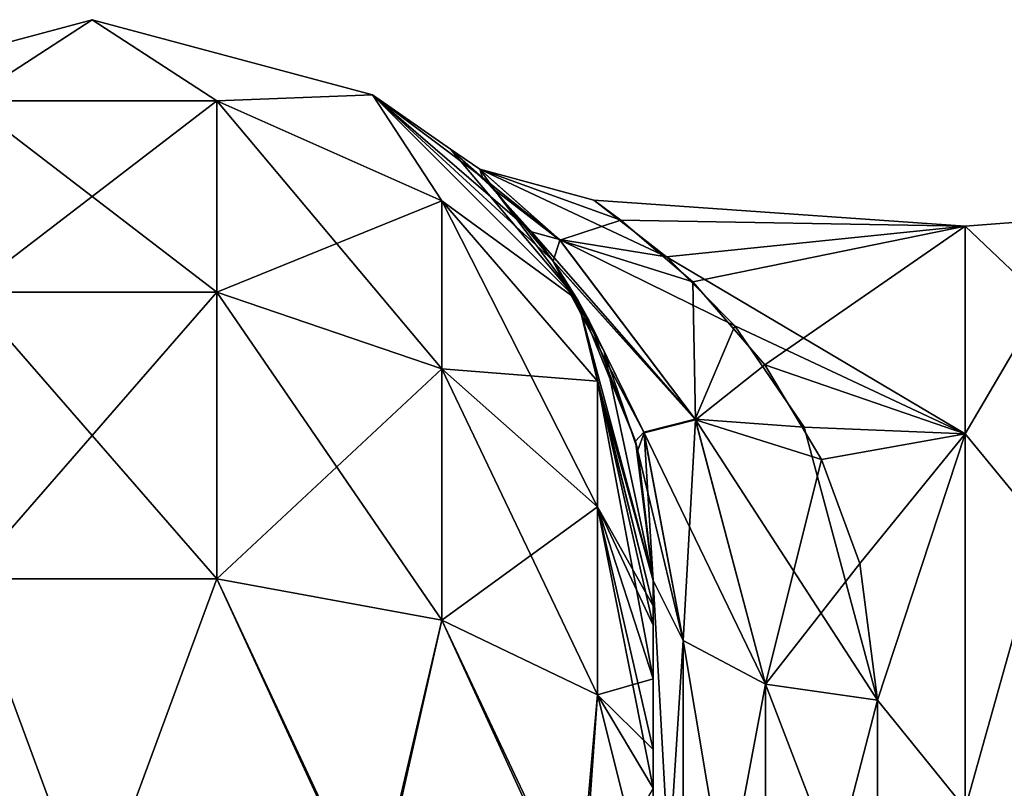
# Model space of a CAD drawing. Extents: x -23 to 470, y -1800 to 0.
# Tile 168 of 256: x 21 to 43, y -17 to 0. Entities that reach past the tile are written whole.
import ezdxf

# ---------------------------------------------------------------- set-up
doc = ezdxf.new("R2010")
doc.units = 0
doc.header["$LTSCALE"] = 17.087905
for name, color, linetype in [('613', 7, 'CONTINUOUS'), ('616', 7, 'CONTINUOUS'), ('631', 7, 'CONTINUOUS'), ('632', 7, 'CONTINUOUS'), ('635', 7, 'CONTINUOUS'), ('660', 7, 'CONTINUOUS'), ('661', 7, 'CONTINUOUS'), ('662', 7, 'CONTINUOUS'), ('671', 7, 'CONTINUOUS')]:
    doc.layers.add(name, color=color, linetype=linetype)

msp = doc.modelspace()

# ---------------------------------------------------------------- linework, layer by layer
at = {"layer": '613', "linetype": 'CONTINUOUS'}
for points in [[(35.55, -51.872, 45.583), (35.55, -51.871, 36.421), (35.55, -12.5, 95), (35.55, -51.872, 45.583)], [(35.55, -12.5, 95), (35.55, -51.871, 36.421), (35.55, -24.268, 28.753), (35.55, -12.5, 95)], [(35.55, -55.842, 53.805), (35.55, -51.872, 45.583), (35.55, -12.5, 95), (35.55, -55.842, 53.805)], [(35.55, -63.023, 59.493), (35.55, -55.842, 53.805), (35.55, -12.5, 95), (35.55, -63.023, 59.493)], [(35.55, -63.019, 63.508), (35.55, -63.023, 59.493), (35.55, -12.5, 95), (35.55, -63.019, 63.508)], [(35.55, -55.839, 69.199), (35.55, -63.019, 63.508), (35.55, -12.5, 95), (35.55, -55.839, 69.199)], [(35.55, -51.871, 77.421), (35.55, -55.839, 69.199), (35.55, -12.5, 95), (35.55, -51.871, 77.421)], [(35.55, -51.872, 86.583), (35.55, -51.871, 77.421), (35.55, -12.5, 95), (35.55, -51.872, 86.583)], [(35.55, -55.842, 94.805), (35.55, -51.872, 86.583), (35.55, -12.5, 95), (35.55, -55.842, 94.805)], [(35.55, -13.067, 97.86), (35.55, -55.842, 94.805), (35.55, -12.5, 95), (35.55, -13.067, 97.86)], [(35.55, -12.5, 24.51), (35.55, -12.5, 95), (35.55, -24.268, 28.753), (35.55, -12.5, 24.51)], [(35.55, -12.5, -95), (35.55, -12.5, -24.51), (35.55, -55.839, -94.801), (35.55, -12.5, -95)], [(35.55, -55.839, -94.801), (35.55, -12.5, -24.51), (35.55, -51.871, -86.579), (35.55, -55.839, -94.801)], [(35.55, -51.871, -86.579), (35.55, -12.5, -24.51), (35.55, -51.872, -77.417), (35.55, -51.871, -86.579)], [(35.55, -51.872, -77.417), (35.55, -12.5, -24.51), (35.55, -55.842, -69.195), (35.55, -51.872, -77.417)], [(35.55, -55.842, -69.195), (35.55, -12.5, -24.51), (35.55, -63.023, -63.507), (35.55, -55.842, -69.195)], [(35.55, -63.023, -63.507), (35.55, -12.5, -24.51), (35.55, -63.019, -59.492), (35.55, -63.023, -63.507)], [(35.55, -63.019, -59.492), (35.55, -12.5, -24.51), (35.55, -55.839, -53.801), (35.55, -63.019, -59.492)], [(35.55, -55.839, -53.801), (35.55, -12.5, -24.51), (35.55, -51.871, -45.579), (35.55, -55.839, -53.801)], [(35.55, -51.871, -45.579), (35.55, -12.5, -24.51), (35.55, -24.268, -28.753), (35.55, -51.871, -45.579)], [(35.55, -13.067, -97.86), (35.55, -12.5, -95), (35.55, -63.019, -100.492), (35.55, -13.067, -97.86)], [(35.55, -63.019, -100.492), (35.55, -12.5, -95), (35.55, -55.839, -94.801), (35.55, -63.019, -100.492)], [(35.55, -13.5, 98.734), (35.55, -55.842, 94.805), (35.55, -13.067, 97.86), (35.55, -13.5, 98.734)], [(35.55, -13.5, -98.734), (35.55, -13.067, -97.86), (35.55, -63.019, -100.492), (35.55, -13.5, -98.734)], [(35.55, -14.695, 100.301), (35.55, -55.842, 94.805), (35.55, -13.5, 98.734), (35.55, -14.695, 100.301)], [(35.55, -14.695, -100.301), (35.55, -13.5, -98.734), (35.55, -63.019, -100.492), (35.55, -14.695, -100.301)], [(35.55, -63.023, 100.493), (35.55, -55.842, 94.805), (35.55, -14.695, 100.301), (35.55, -63.023, 100.493)], [(35.55, -16.266, 101.5), (35.55, -63.023, 100.493), (35.55, -14.695, 100.301), (35.55, -16.266, 101.5)], [(35.55, -16.266, -101.5), (35.55, -14.695, -100.301), (35.55, -63.019, -100.492), (35.55, -16.266, -101.5)], [(35.55, -17.135, 101.931), (35.55, -63.023, 100.493), (35.55, -16.266, 101.5), (35.55, -17.135, 101.931)], [(35.55, -17.135, -101.931), (35.55, -16.266, -101.5), (35.55, -71.85, -102.5), (35.55, -17.135, -101.931)], [(35.55, -71.85, -102.5), (35.55, -16.266, -101.5), (35.55, -63.019, -100.492), (35.55, -71.85, -102.5)], [(35.55, -20, 102.5), (35.55, -63.023, 100.493), (35.55, -17.135, 101.931), (35.55, -20, 102.5)]]:
    msp.add_3dface(points, dxfattribs=at)
at = {"layer": '616', "linetype": 'CONTINUOUS'}
for points in [[(34.827, -4.466, 4.708), (42.5, -4.602, -5.341), (34.229, -4.022, -1.023), (34.827, -4.466, 4.708)], [(34.229, -4.022, -1.023), (42.5, -4.602, -5.341), (35.847, -5.286, -7.751), (34.229, -4.022, -1.023)], [(42.5, -4.602, 5.34), (42.5, -4.602, -5.341), (34.827, -4.466, 4.708), (42.5, -4.602, 5.34)], [(36.435, -5.842, 9.22), (42.5, -4.602, 5.34), (34.827, -4.466, 4.708), (36.435, -5.842, 9.22)], [(42.5, -4.602, -5.341), (42.5, -9.236, -14.964), (35.847, -5.286, -7.751), (42.5, -4.602, -5.341)], [(38.036, -7.696, 12.796), (42.5, -4.602, 5.34), (36.435, -5.842, 9.22), (38.036, -7.696, 12.796)], [(42.5, -9.236, 14.964), (42.5, -4.602, 5.34), (38.036, -7.696, 12.796), (42.5, -9.236, 14.964)], [(35.847, -5.286, -7.751), (42.5, -9.236, -14.964), (37.367, -6.828, -11.303), (35.847, -5.286, -7.751)], [(37.367, -6.828, -11.303), (42.5, -9.236, -14.964), (38.916, -9.084, -14.771), (37.367, -6.828, -11.303)], [(39.303, -9.802, 15.647), (42.5, -9.236, 14.964), (38.036, -7.696, 12.796), (39.303, -9.802, 15.647)], [(38.916, -9.084, -14.771), (42.5, -9.236, -14.964), (40.55, -15.172, -20.284), (38.916, -9.084, -14.771)], [(40.159, -12.121, 17.996), (42.5, -9.236, 14.964), (39.303, -9.802, 15.647), (40.159, -12.121, 17.996)], [(40.55, -15.172, 20.284), (42.5, -9.236, 14.964), (40.159, -12.121, 17.996), (40.55, -15.172, 20.284)], [(42.5, -9.236, -14.964), (42.5, -17.587, -21.623), (40.55, -15.172, -20.284), (42.5, -9.236, -14.964)], [(42.5, -17.587, 21.623), (42.5, -9.236, 14.964), (40.55, -15.172, 20.284), (42.5, -17.587, 21.623)], [(40.55, -15.172, -20.284), (42.5, -17.587, -21.623), (40.55, -21.323, -23.052), (40.55, -15.172, -20.284)], [(40.55, -21.323, 23.052), (42.5, -17.587, 21.623), (40.55, -15.172, 20.284), (40.55, -21.323, 23.052)]]:
    msp.add_3dface(points, dxfattribs=at)
at = {"layer": '631', "linetype": 'CONTINUOUS'}
for points in [[(35.55, -24.268, -28.753), (35.55, -12.5, -24.51), (36.22, -24.566, -26.277), (35.55, -24.268, -28.753)], [(36.22, -24.566, -26.277), (35.55, -12.5, -24.51), (36.22, -13.836, -22.397), (36.22, -24.566, -26.277)], [(36.22, -24.566, -26.277), (36.22, -13.836, -22.397), (38.052, -24.803, -24.461), (36.22, -24.566, -26.277)], [(38.052, -24.803, -24.461), (36.22, -13.836, -22.397), (38.052, -14.815, -20.849), (38.052, -24.803, -24.461)], [(40.55, -15.172, -20.284), (40.55, -21.323, -23.052), (38.052, -14.815, -20.849), (40.55, -15.172, -20.284)], [(40.55, -21.323, -23.052), (38.052, -24.803, -24.461), (38.052, -14.815, -20.849), (40.55, -21.323, -23.052)]]:
    msp.add_3dface(points, dxfattribs=at)
at = {"layer": '632', "linetype": 'CONTINUOUS'}
for points in [[(35.55, -12.5, 24.51), (35.55, -24.268, 28.753), (36.22, -13.836, 22.397), (35.55, -12.5, 24.51)], [(36.22, -13.836, 22.397), (35.55, -24.268, 28.753), (36.22, -24.566, 26.277), (36.22, -13.836, 22.397)], [(36.22, -13.836, 22.397), (36.22, -24.566, 26.277), (38.052, -14.815, 20.849), (36.22, -13.836, 22.397)], [(38.052, -14.815, 20.849), (36.22, -24.566, 26.277), (38.052, -24.803, 24.461), (38.052, -14.815, 20.849)], [(40.55, -15.172, 20.284), (38.052, -14.815, 20.849), (38.052, -24.803, 24.461), (40.55, -15.172, 20.284)], [(40.55, -21.323, 23.052), (40.55, -15.172, 20.284), (38.052, -24.803, 24.461), (40.55, -21.323, 23.052)]]:
    msp.add_3dface(points, dxfattribs=at)
at = {"layer": '635', "linetype": 'CONTINUOUS'}
for points in [[(42.5, -4.602, -5.341), (42.5, -4.602, 5.34), (44.25, -4.469, 0), (42.5, -4.602, -5.341)], [(42.5, -4.602, -5.341), (44.25, -4.469, 0), (44.25, -6.26, -9.005), (42.5, -4.602, -5.341)], [(42.5, -4.602, 5.34), (44.25, -6.26, 9.005), (44.25, -4.469, 0), (42.5, -4.602, 5.34)], [(42.5, -9.236, -14.964), (42.5, -4.602, -5.341), (44.25, -6.26, -9.005), (42.5, -9.236, -14.964)], [(42.5, -4.602, 5.34), (42.5, -9.236, 14.964), (44.25, -6.26, 9.005), (42.5, -4.602, 5.34)], [(42.5, -9.236, -14.964), (44.25, -6.26, -9.005), (44.25, -11.361, -16.639), (42.5, -9.236, -14.964)], [(42.5, -9.236, 14.964), (44.25, -11.361, 16.639), (44.25, -6.26, 9.005), (42.5, -9.236, 14.964)], [(42.5, -17.587, -21.623), (42.5, -9.236, -14.964), (44.25, -11.361, -16.639), (42.5, -17.587, -21.623)], [(42.5, -9.236, 14.964), (42.5, -17.587, 21.623), (44.25, -11.361, 16.639), (42.5, -9.236, 14.964)], [(42.5, -17.587, -21.623), (44.25, -11.361, -16.639), (44.25, -18.995, -21.74), (42.5, -17.587, -21.623)], [(42.5, -17.587, 21.623), (44.25, -18.995, 21.74), (44.25, -11.361, 16.639), (42.5, -17.587, 21.623)]]:
    msp.add_3dface(points, dxfattribs=at)
at = {"layer": '660', "linetype": 'CONTINUOUS'}
for points in [[(16.8, -1.675, -95), (23.05, 0, -95), (20.268, -1.806, -102.519), (16.8, -1.675, -95)], [(20.268, -1.806, -102.519), (23.05, 0, -95), (25.832, -1.806, -102.519), (20.268, -1.806, -102.519)], [(23.05, 0, -95), (29.3, -1.675, -95), (25.832, -1.806, -102.519), (23.05, 0, -95)], [(25.832, -1.806, -102.519), (29.3, -1.675, -95), (30.844, -4.037, -101.598), (25.832, -1.806, -102.519)], [(29.3, -1.675, -95), (33.875, -6.25, -95), (30.844, -4.037, -101.598), (29.3, -1.675, -95)], [(20.268, -1.806, -102.519), (25.832, -1.806, -102.519), (20.268, -6.074, -108.915), (20.268, -1.806, -102.519)], [(25.832, -1.806, -102.519), (25.832, -6.074, -108.915), (20.268, -6.074, -108.915), (25.832, -1.806, -102.519)], [(25.832, -1.806, -102.519), (30.844, -4.037, -101.598), (25.832, -6.074, -108.915), (25.832, -1.806, -102.519)], [(30.844, -4.037, -101.598), (30.844, -7.781, -107.209), (25.832, -6.074, -108.915), (30.844, -4.037, -101.598)], [(30.844, -4.037, -101.598), (33.875, -6.25, -95), (34.312, -8.056, -99.936), (30.844, -4.037, -101.598)], [(30.844, -4.037, -101.598), (34.312, -8.056, -99.936), (30.844, -7.781, -107.209), (30.844, -4.037, -101.598)], [(25.832, -12.466, -113.188), (20.268, -12.466, -113.188), (25.832, -6.074, -108.915), (25.832, -12.466, -113.188)], [(25.832, -6.074, -108.915), (20.268, -12.466, -113.188), (20.268, -6.074, -108.915), (25.832, -6.074, -108.915)], [(30.844, -7.781, -107.209), (25.832, -12.466, -113.188), (25.832, -6.074, -108.915), (30.844, -7.781, -107.209)], [(33.875, -6.25, -95), (35.55, -12.5, -95), (34.312, -8.056, -99.936), (33.875, -6.25, -95)], [(30.844, -13.39, -110.958), (25.832, -12.466, -113.188), (30.844, -7.781, -107.209), (30.844, -13.39, -110.958)], [(34.312, -8.056, -99.936), (34.312, -10.858, -104.135), (30.844, -7.781, -107.209), (34.312, -8.056, -99.936)], [(34.312, -10.858, -104.135), (30.844, -13.39, -110.958), (30.844, -7.781, -107.209), (34.312, -10.858, -104.135)], [(35.55, -12.5, -95), (35.55, -13.067, -97.86), (34.312, -8.056, -99.936), (35.55, -12.5, -95)], [(34.312, -8.056, -99.936), (35.55, -13.067, -97.86), (34.312, -10.858, -104.135), (34.312, -8.056, -99.936)], [(34.312, -15.054, -106.94), (30.844, -13.39, -110.958), (34.312, -10.858, -104.135), (34.312, -15.054, -106.94)], [(35.55, -13.067, -97.86), (35.55, -13.5, -98.734), (34.312, -10.858, -104.135), (35.55, -13.067, -97.86)], [(35.55, -13.5, -98.734), (35.55, -14.695, -100.301), (34.312, -10.858, -104.135), (35.55, -13.5, -98.734)], [(35.55, -14.695, -100.301), (34.312, -15.054, -106.94), (34.312, -10.858, -104.135), (35.55, -14.695, -100.301)], [(23.05, -20, -115), (16.797, -20, -113.323), (20.268, -12.466, -113.188), (23.05, -20, -115)], [(25.832, -12.466, -113.188), (23.05, -20, -115), (20.268, -12.466, -113.188), (25.832, -12.466, -113.188)], [(29.3, -20, -113.325), (23.05, -20, -115), (25.832, -12.466, -113.188), (29.3, -20, -113.325)], [(30.844, -13.39, -110.958), (29.3, -20, -113.325), (25.832, -12.466, -113.188), (30.844, -13.39, -110.958)], [(33.875, -20, -108.75), (29.3, -20, -113.325), (30.844, -13.39, -110.958), (33.875, -20, -108.75)], [(34.312, -15.054, -106.94), (33.875, -20, -108.75), (30.844, -13.39, -110.958), (34.312, -15.054, -106.94)], [(35.55, -14.695, -100.301), (35.55, -16.266, -101.5), (34.312, -15.054, -106.94), (35.55, -14.695, -100.301)], [(35.55, -17.135, -101.931), (33.875, -20, -108.75), (34.312, -15.054, -106.94), (35.55, -17.135, -101.931)], [(35.55, -16.266, -101.5), (35.55, -17.135, -101.931), (34.312, -15.054, -106.94), (35.55, -16.266, -101.5)]]:
    msp.add_3dface(points, dxfattribs=at)
at = {"layer": '661', "linetype": 'CONTINUOUS'}
for points in [[(16.8, -1.675, 95), (23.05, 0, 95), (16.8, -1.675, -95), (16.8, -1.675, 95)], [(23.05, 0, 95), (23.05, 0, -95), (16.8, -1.675, -95), (23.05, 0, 95)], [(23.05, 0, 95), (29.3, -1.675, 95), (23.05, 0, -95), (23.05, 0, 95)], [(29.3, -1.675, 95), (29.3, -1.675, -95), (23.05, 0, -95), (29.3, -1.675, 95)], [(29.3, -1.675, 95), (33.875, -6.25, 95), (31.036, -2.883, 1.533), (29.3, -1.675, 95)], [(29.3, -1.675, -95), (29.3, -1.675, 95), (31.036, -2.883, 1.533), (29.3, -1.675, -95)], [(33.875, -6.25, -95), (29.3, -1.675, -95), (33.31, -5.36, -13.82), (33.875, -6.25, -95)], [(33.31, -5.36, -13.82), (29.3, -1.675, -95), (32.84, -4.728, -12.042), (33.31, -5.36, -13.82)], [(32.84, -4.728, -12.042), (29.3, -1.675, -95), (31.745, -3.519, -7.264), (32.84, -4.728, -12.042)], [(31.745, -3.519, -7.264), (29.3, -1.675, -95), (31.036, -2.883, 1.533), (31.745, -3.519, -7.264)], [(31.036, -2.883, 1.533), (33.875, -6.25, 95), (32.01, -3.784, 8.579), (31.036, -2.883, 1.533)], [(32.01, -3.784, 8.579), (33.875, -6.25, 95), (33.326, -5.382, 13.876), (32.01, -3.784, 8.579)], [(34.12, -6.695, -16.807), (33.875, -6.25, -95), (33.31, -5.36, -13.82), (34.12, -6.695, -16.807)], [(33.326, -5.382, 13.876), (33.875, -6.25, 95), (34.461, -7.397, 18.118), (33.326, -5.382, 13.876)], [(33.875, -6.25, 95), (35.55, -12.5, 95), (34.461, -7.397, 18.118), (33.875, -6.25, 95)], [(35.55, -12.5, -24.51), (35.55, -12.5, -95), (33.875, -6.25, -95), (35.55, -12.5, -24.51)], [(35.55, -12.5, -24.51), (33.875, -6.25, -95), (35.158, -9.393, -21.142), (35.55, -12.5, -24.51)], [(35.158, -9.393, -21.142), (33.875, -6.25, -95), (34.12, -6.695, -16.807), (35.158, -9.393, -21.142)], [(34.461, -7.397, 18.118), (35.55, -12.5, 95), (35.208, -9.596, 21.405), (34.461, -7.397, 18.118)], [(35.55, -12.5, 95), (35.55, -12.5, 24.51), (35.208, -9.596, 21.405), (35.55, -12.5, 95)]]:
    msp.add_3dface(points, dxfattribs=at)
at = {"layer": '662', "linetype": 'CONTINUOUS'}
for points in [[(23.05, 0, 95), (16.8, -1.675, 95), (20.268, -1.806, 102.519), (23.05, 0, 95)], [(25.832, -1.806, 102.519), (23.05, 0, 95), (20.268, -1.806, 102.519), (25.832, -1.806, 102.519)], [(29.3, -1.675, 95), (23.05, 0, 95), (25.832, -1.806, 102.519), (29.3, -1.675, 95)], [(30.844, -4.037, 101.598), (29.3, -1.675, 95), (25.832, -1.806, 102.519), (30.844, -4.037, 101.598)], [(33.875, -6.25, 95), (29.3, -1.675, 95), (30.844, -4.037, 101.598), (33.875, -6.25, 95)], [(25.832, -1.806, 102.519), (20.268, -1.806, 102.519), (25.832, -6.074, 108.915), (25.832, -1.806, 102.519)], [(25.832, -6.074, 108.915), (20.268, -1.806, 102.519), (20.268, -6.074, 108.915), (25.832, -6.074, 108.915)], [(30.844, -4.037, 101.598), (25.832, -1.806, 102.519), (30.844, -7.781, 107.209), (30.844, -4.037, 101.598)], [(30.844, -7.781, 107.209), (25.832, -1.806, 102.519), (25.832, -6.074, 108.915), (30.844, -7.781, 107.209)], [(34.312, -8.056, 99.936), (33.875, -6.25, 95), (30.844, -4.037, 101.598), (34.312, -8.056, 99.936)], [(34.312, -8.056, 99.936), (30.844, -4.037, 101.598), (34.312, -10.858, 104.135), (34.312, -8.056, 99.936)], [(34.312, -10.858, 104.135), (30.844, -4.037, 101.598), (30.844, -7.781, 107.209), (34.312, -10.858, 104.135)], [(20.268, -12.466, 113.188), (25.832, -12.466, 113.188), (20.268, -6.074, 108.915), (20.268, -12.466, 113.188)], [(25.832, -12.466, 113.188), (25.832, -6.074, 108.915), (20.268, -6.074, 108.915), (25.832, -12.466, 113.188)], [(25.832, -12.466, 113.188), (30.844, -13.39, 110.958), (25.832, -6.074, 108.915), (25.832, -12.466, 113.188)], [(30.844, -13.39, 110.958), (30.844, -7.781, 107.209), (25.832, -6.074, 108.915), (30.844, -13.39, 110.958)], [(35.55, -13.067, 97.86), (35.55, -12.5, 95), (33.875, -6.25, 95), (35.55, -13.067, 97.86)], [(35.55, -13.067, 97.86), (33.875, -6.25, 95), (34.312, -8.056, 99.936), (35.55, -13.067, 97.86)], [(30.844, -13.39, 110.958), (34.312, -15.054, 106.94), (30.844, -7.781, 107.209), (30.844, -13.39, 110.958)], [(34.312, -15.054, 106.94), (34.312, -10.858, 104.135), (30.844, -7.781, 107.209), (34.312, -15.054, 106.94)], [(35.55, -14.695, 100.301), (35.55, -13.5, 98.734), (34.312, -8.056, 99.936), (35.55, -14.695, 100.301)], [(35.55, -14.695, 100.301), (34.312, -8.056, 99.936), (34.312, -10.858, 104.135), (35.55, -14.695, 100.301)], [(35.55, -13.5, 98.734), (35.55, -13.067, 97.86), (34.312, -8.056, 99.936), (35.55, -13.5, 98.734)], [(35.55, -17.135, 101.931), (35.55, -16.266, 101.5), (34.312, -10.858, 104.135), (35.55, -17.135, 101.931)], [(34.312, -15.054, 106.94), (35.55, -17.135, 101.931), (34.312, -10.858, 104.135), (34.312, -15.054, 106.94)], [(35.55, -16.266, 101.5), (35.55, -14.695, 100.301), (34.312, -10.858, 104.135), (35.55, -16.266, 101.5)], [(16.747, -20, 113.41), (23.05, -20, 115.1), (20.268, -12.466, 113.188), (16.747, -20, 113.41)], [(20.268, -12.466, 113.188), (23.05, -20, 115.1), (25.832, -12.466, 113.188), (20.268, -12.466, 113.188)], [(25.832, -12.466, 113.188), (23.05, -20, 115.1), (29.35, -20, 113.412), (25.832, -12.466, 113.188)], [(30.844, -13.39, 110.958), (25.832, -12.466, 113.188), (29.35, -20, 113.412), (30.844, -13.39, 110.958)], [(33.962, -20, 108.8), (30.844, -13.39, 110.958), (29.35, -20, 113.412), (33.962, -20, 108.8)], [(34.312, -15.054, 106.94), (30.844, -13.39, 110.958), (33.962, -20, 108.8), (34.312, -15.054, 106.94)], [(35.55, -20, 102.5), (34.312, -15.054, 106.94), (33.962, -20, 108.8), (35.55, -20, 102.5)], [(35.55, -20, 102.5), (35.55, -17.135, 101.931), (34.312, -15.054, 106.94), (35.55, -20, 102.5)]]:
    msp.add_3dface(points, dxfattribs=at)
at = {"layer": '671', "linetype": 'CONTINUOUS'}
for points in [[(31.745, -3.519, -7.264), (31.036, -2.883, 1.533), (31.688, -3.332, 0.022), (31.745, -3.519, -7.264)], [(31.036, -2.883, 1.533), (32.01, -3.784, 8.579), (31.688, -3.332, 0.022), (31.036, -2.883, 1.533)], [(34.827, -4.466, 4.708), (34.229, -4.022, -1.023), (31.688, -3.332, 0.022), (34.827, -4.466, 4.708)], [(34.827, -4.466, 4.708), (31.688, -3.332, 0.022), (33.475, -4.914, 8.724), (34.827, -4.466, 4.708)], [(34.229, -4.022, -1.023), (35.847, -5.286, -7.751), (31.688, -3.332, 0.022), (34.229, -4.022, -1.023)], [(35.847, -5.286, -7.751), (33.463, -4.903, -8.693), (31.688, -3.332, 0.022), (35.847, -5.286, -7.751)], [(33.463, -4.903, -8.693), (31.745, -3.519, -7.264), (31.688, -3.332, 0.022), (33.463, -4.903, -8.693)], [(31.688, -3.332, 0.022), (32.01, -3.784, 8.579), (33.475, -4.914, 8.724), (31.688, -3.332, 0.022)], [(32.84, -4.728, -12.042), (31.745, -3.519, -7.264), (33.463, -4.903, -8.693), (32.84, -4.728, -12.042)], [(32.01, -3.784, 8.579), (33.326, -5.382, 13.876), (33.475, -4.914, 8.724), (32.01, -3.784, 8.579)], [(36.435, -5.842, 9.22), (34.827, -4.466, 4.708), (33.475, -4.914, 8.724), (36.435, -5.842, 9.22)], [(33.31, -5.36, -13.82), (32.84, -4.728, -12.042), (36.488, -8.905, -15.635), (33.31, -5.36, -13.82)], [(36.488, -8.905, -15.635), (32.84, -4.728, -12.042), (33.463, -4.903, -8.693), (36.488, -8.905, -15.635)], [(33.475, -4.914, 8.724), (33.326, -5.382, 13.876), (36.495, -8.919, 15.65), (33.475, -4.914, 8.724)], [(35.847, -5.286, -7.751), (37.367, -6.828, -11.303), (33.463, -4.903, -8.693), (35.847, -5.286, -7.751)], [(37.367, -6.828, -11.303), (36.488, -8.905, -15.635), (33.463, -4.903, -8.693), (37.367, -6.828, -11.303)], [(36.435, -5.842, 9.22), (33.475, -4.914, 8.724), (36.495, -8.919, 15.65), (36.435, -5.842, 9.22)], [(34.12, -6.695, -16.807), (33.31, -5.36, -13.82), (35.342, -9.198, -18.703), (34.12, -6.695, -16.807)], [(35.342, -9.198, -18.703), (33.31, -5.36, -13.82), (36.488, -8.905, -15.635), (35.342, -9.198, -18.703)], [(36.495, -8.919, 15.65), (33.326, -5.382, 13.876), (35.347, -9.213, 18.717), (36.495, -8.919, 15.65)], [(33.326, -5.382, 13.876), (34.461, -7.397, 18.118), (35.347, -9.213, 18.717), (33.326, -5.382, 13.876)], [(38.036, -7.696, 12.796), (36.435, -5.842, 9.22), (36.495, -8.919, 15.65), (38.036, -7.696, 12.796)], [(35.158, -9.393, -21.142), (34.12, -6.695, -16.807), (35.342, -9.198, -18.703), (35.158, -9.393, -21.142)], [(37.367, -6.828, -11.303), (38.916, -9.084, -14.771), (36.488, -8.905, -15.635), (37.367, -6.828, -11.303)], [(34.461, -7.397, 18.118), (35.208, -9.596, 21.405), (35.347, -9.213, 18.717), (34.461, -7.397, 18.118)], [(39.303, -9.802, 15.647), (38.036, -7.696, 12.796), (36.495, -8.919, 15.65), (39.303, -9.802, 15.647)], [(38.052, -14.815, -20.849), (35.342, -9.198, -18.703), (36.488, -8.905, -15.635), (38.052, -14.815, -20.849)], [(36.22, -13.836, 22.397), (36.495, -8.919, 15.65), (35.347, -9.213, 18.717), (36.22, -13.836, 22.397)], [(36.22, -13.836, 22.397), (38.052, -14.815, 20.849), (36.495, -8.919, 15.65), (36.22, -13.836, 22.397)], [(38.916, -9.084, -14.771), (40.55, -15.172, -20.284), (36.488, -8.905, -15.635), (38.916, -9.084, -14.771)], [(40.55, -15.172, -20.284), (38.052, -14.815, -20.849), (36.488, -8.905, -15.635), (40.55, -15.172, -20.284)], [(38.052, -14.815, 20.849), (39.303, -9.802, 15.647), (36.495, -8.919, 15.65), (38.052, -14.815, 20.849)], [(36.22, -13.836, -22.397), (35.158, -9.393, -21.142), (35.342, -9.198, -18.703), (36.22, -13.836, -22.397)], [(35.208, -9.596, 21.405), (35.55, -12.5, 24.51), (35.347, -9.213, 18.717), (35.208, -9.596, 21.405)], [(38.052, -14.815, -20.849), (36.22, -13.836, -22.397), (35.342, -9.198, -18.703), (38.052, -14.815, -20.849)], [(35.55, -12.5, 24.51), (36.22, -13.836, 22.397), (35.347, -9.213, 18.717), (35.55, -12.5, 24.51)], [(35.55, -12.5, -24.51), (35.158, -9.393, -21.142), (36.22, -13.836, -22.397), (35.55, -12.5, -24.51)], [(40.159, -12.121, 17.996), (39.303, -9.802, 15.647), (38.052, -14.815, 20.849), (40.159, -12.121, 17.996)], [(40.55, -15.172, 20.284), (40.159, -12.121, 17.996), (38.052, -14.815, 20.849), (40.55, -15.172, 20.284)]]:
    msp.add_3dface(points, dxfattribs=at)

doc.saveas('drawing.dxf')
